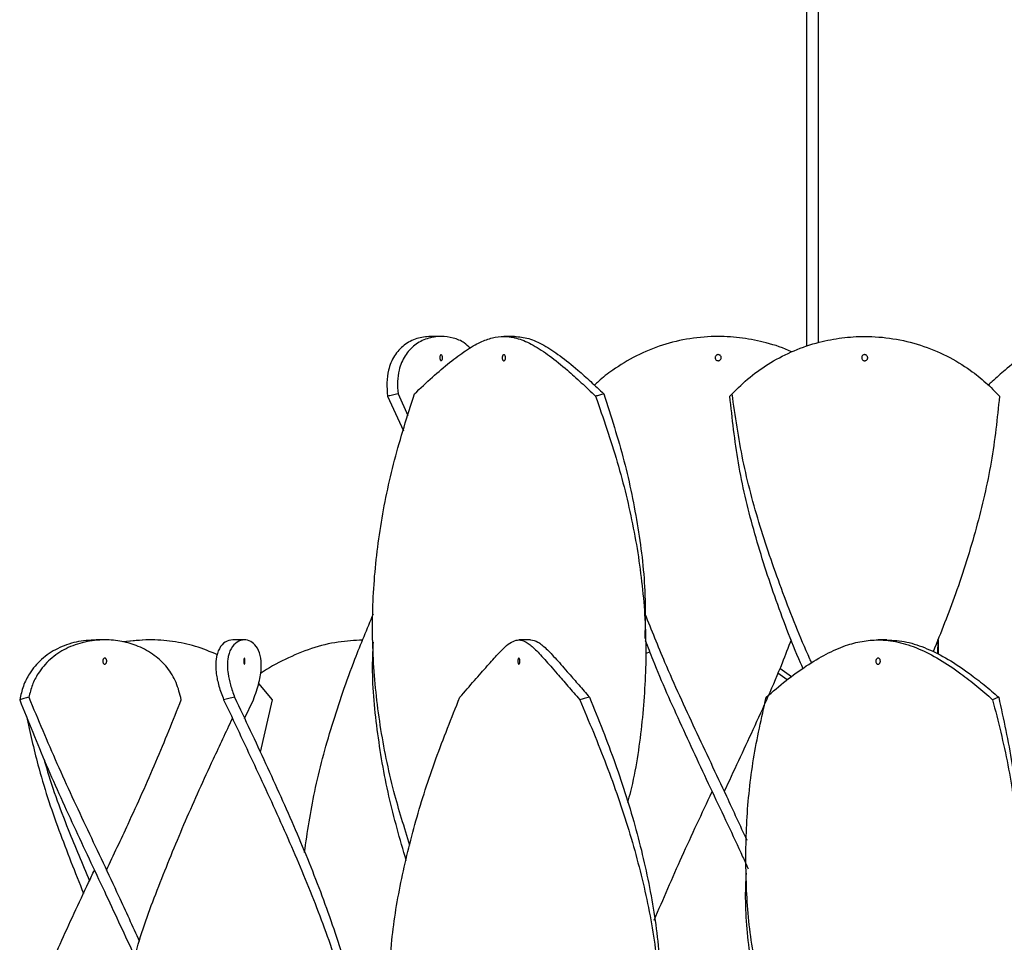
# Model space of a CAD drawing. Header units: millimetres. Extents: x 1128 to 3106, y 573 to 3385.
# Tile 13 of 44: x 1244 to 1406, y 2108 to 2260. Entities that reach past the tile are written whole.
import ezdxf

# ---------------------------------------------------------------- set-up
doc = ezdxf.new("R2010")
doc.units = ezdxf.units.MM

msp = doc.modelspace()

# ---------------------------------------------------------------- linework, layer by layer
at = {"color": 7, "linetype": 'Continuous', "lineweight": 25}
for p, q in [((1373.83, 2279.77), (1373.83, 2206.49)), ((1375.83, 2207.16), (1375.83, 2279.23)), ((1313.6, 2208.15), (1311.87, 2208.15)), ((1325.68, 2208.15), (1323.95, 2208.15)), ((1304.77, 2198.3), (1307.37, 2192.6)), ((1306.49, 2198.69), (1308.13, 2195.15)), ((1258.13, 2158.15), (1256.73, 2158.15)), ((1264.95, 2158.15), (1261.12, 2157.84)), ((1265.45, 2158.15), (1264.95, 2158.15)), ((1281.16, 2158.15), (1279.23, 2158.15)), ((1302.31, 2158.15), (1302.31, 2158.15)), ((1328.35, 2158.15), (1326.41, 2158.15)), ((1347.31, 2158.15), (1347.31, 2158.15)), ((1387.06, 2158.15), (1385.63, 2158.15)), ((1395.39, 2158.15), (1395.39, 2158.15)), ((1395.51, 2158.15), (1395.41, 2155.83)), ((1395.52, 2158.15), (1395.53, 2155.78)), ((1347.98, 2156.19), (1347.29, 2155.83)), ((1370.62, 2151.55), (1369.11, 2152.67)), ((1371.35, 2152.08), (1369.45, 2153.46)), ((1285.81, 2148.3), (1283.53, 2150.99)), ((1281.19, 2145.22), (1282.64, 2148.3)), ((1283.79, 2139.67), (1285.81, 2148.3)), ((1363.85, 2120.22), (1363.85, 2120.22))]:
    msp.add_line(p, q, dxfattribs=at)
at = {"color": 7, "linetype": 'Continuous', "lineweight": 25, "flags": 128}
for points in [[(1279.19, 2145.22), (1279.19, 2145.22), (1279.19, 2145.22)], [(1281.19, 2145.22), (1281.19, 2145.22), (1281.19, 2145.22)], [(1358.27, 2133.15), (1358.27, 2133.15), (1358.27, 2133.15)], [(1360.27, 2133.15), (1360.27, 2133.15), (1360.27, 2133.15)], [(1256.43, 2120.22), (1256.43, 2120.22), (1256.43, 2120.22)], [(1258.43, 2120.22), (1258.43, 2120.22), (1258.43, 2120.22)]]:
    msp.add_lwpolyline(points, dxfattribs=at)
at = {"color": 7, "linetype": 'Continuous', "lineweight": 25}
for points, knots in [([(1311.87, 2208.15), (1311.09, 2208.08), (1309.53, 2207.94), (1307.43, 2206.81), (1305.8, 2205.04), (1304.89, 2202.86), (1304.58, 2200.57), (1304.7, 2199.06), (1304.77, 2198.3)], [0, 0, 0, 0, 0.1818141, 0.3635225, 0.5462366, 0.7289021, 0.8644248, 1, 1, 1, 1]), ([(1318.38, 2206.23), (1318.07, 2206.53), (1317.28, 2207.31), (1315.6, 2207.95), (1313.5, 2208.26), (1311.27, 2207.9), (1309.16, 2206.82), (1307.54, 2205.04), (1306.66, 2202.92), (1306.35, 2200.76), (1306.44, 2199.38), (1306.49, 2198.69)], [0, 0, 0, 0, 0.071776, 0.18409, 0.29644, 0.427188, 0.557858, 0.689266, 0.820636, 0.910304, 1, 1, 1, 1]), ([(1309.2, 2198.69), (1310.19, 2199.63), (1312.19, 2201.51), (1315.03, 2203.93), (1317.67, 2205.9), (1319.99, 2207.24), (1322.05, 2207.99), (1324.09, 2208.25), (1326.29, 2207.9), (1328.75, 2206.82), (1331.45, 2205.03), (1334.12, 2202.86), (1336.69, 2200.57), (1338.28, 2199.06), (1339.07, 2198.3)], [0, 0, 0, 0, 0.086356, 0.172655, 0.259128, 0.345641, 0.419944, 0.494267, 0.586216, 0.678112, 0.770517, 0.862897, 0.931435, 1, 1, 1, 1]), ([(1325.68, 2208.15), (1326.46, 2208.08), (1328.02, 2207.94), (1330.48, 2206.81), (1333.17, 2205.04), (1335.79, 2202.92), (1338.24, 2200.76), (1339.7, 2199.38), (1340.43, 2198.69)], [0, 0, 0, 0, 0.185837, 0.371564, 0.55834, 0.745062, 0.872512, 1, 1, 1, 1]), ([(1371.38, 2205.59), (1371.37, 2205.6), (1370.08, 2206.28), (1367.34, 2207.11), (1363.29, 2207.98), (1359.05, 2208.25), (1354.6, 2207.9), (1350.04, 2206.82), (1345.72, 2205.04), (1342.23, 2202.91), (1340, 2201.21), (1339.1, 2200.33), (1338.89, 2200.12)], [0, 0, 0, 0, 0.00106, 0.126298, 0.239729, 0.353199, 0.485247, 0.617219, 0.749935, 0.882613, 0.973175, 1, 1, 1, 1]), ([(1361.56, 2198.69), (1362.51, 2199.63), (1364.42, 2201.51), (1367.89, 2203.93), (1371.75, 2205.9), (1375.72, 2207.24), (1379.65, 2207.99), (1383.72, 2208.25), (1388.1, 2207.9), (1392.67, 2206.82), (1396.99, 2205.03), (1400.58, 2202.86), (1403.46, 2200.57), (1404.92, 2199.06), (1405.65, 2198.3)], [0, 0, 0, 0, 0.0863563, 0.1726555, 0.2591277, 0.3456406, 0.4199439, 0.494267, 0.5862164, 0.6781124, 0.7705169, 0.8628968, 0.9314351, 1, 1, 1, 1]), ([(1423.62, 2205.61), (1422.78, 2206.14), (1421.18, 2207.17), (1419.03, 2207.96), (1416.91, 2208.26), (1414.68, 2207.9), (1412.22, 2206.82), (1409.53, 2205.04), (1406.9, 2202.91), (1404.97, 2201.21), (1404.02, 2200.33), (1403.81, 2200.13)], [0, 0, 0, 0, 0.125357, 0.238929, 0.352537, 0.484749, 0.616883, 0.749762, 0.882603, 0.973276, 1, 1, 1, 1]), ([(1313.6, 2204.15), (1313.58, 2204.16), (1313.53, 2204.17), (1313.47, 2204.25), (1313.42, 2204.38), (1313.39, 2204.54), (1313.38, 2204.71), (1313.4, 2204.87), (1313.44, 2205.01), (1313.51, 2205.11), (1313.56, 2205.15), (1313.62, 2205.15), (1313.68, 2205.13), (1313.74, 2205.05), (1313.79, 2204.92), (1313.82, 2204.76), (1313.82, 2204.59), (1313.8, 2204.43), (1313.76, 2204.29), (1313.7, 2204.19), (1313.64, 2204.15), (1313.61, 2204.15), (1313.6, 2204.15)], [0, 0, 0, 0, 0.053913, 0.107831, 0.161621, 0.215199, 0.268652, 0.322118, 0.375687, 0.429375, 0.483148, 0.499999, 0.553808, 0.607619, 0.661402, 0.715112, 0.768711, 0.822201, 0.875649, 0.929185, 0.982917, 1, 1, 1, 1]), ([(1323.94, 2205.15), (1323.97, 2205.15), (1324.04, 2205.13), (1324.12, 2205.05), (1324.18, 2204.92), (1324.22, 2204.76), (1324.23, 2204.59), (1324.2, 2204.43), (1324.15, 2204.29), (1324.07, 2204.19), (1323.99, 2204.15), (1323.92, 2204.15), (1323.85, 2204.17), (1323.76, 2204.25), (1323.7, 2204.38), (1323.66, 2204.54), (1323.66, 2204.71), (1323.69, 2204.87), (1323.74, 2205.01), (1323.82, 2205.11), (1323.89, 2205.15), (1323.93, 2205.15), (1323.94, 2205.15)], [0, 0, 0, 0, 0.05381, 0.10762, 0.161404, 0.215113, 0.268713, 0.322202, 0.37565, 0.429186, 0.482918, 0.500001, 0.553914, 0.607832, 0.661623, 0.7152, 0.768653, 0.822119, 0.875689, 0.929376, 0.98315, 1, 1, 1, 1]), ([(1359.27, 2204.15), (1359.22, 2204.16), (1359.1, 2204.17), (1358.95, 2204.25), (1358.84, 2204.38), (1358.78, 2204.54), (1358.77, 2204.71), (1358.82, 2204.87), (1358.92, 2205.01), (1359.06, 2205.11), (1359.18, 2205.15), (1359.31, 2205.15), (1359.44, 2205.13), (1359.59, 2205.05), (1359.71, 2204.92), (1359.77, 2204.76), (1359.78, 2204.59), (1359.73, 2204.43), (1359.63, 2204.29), (1359.49, 2204.19), (1359.37, 2204.15), (1359.29, 2204.15), (1359.27, 2204.15)], [0, 0, 0, 0, 0.0539131, 0.1078306, 0.1616212, 0.2151988, 0.268652, 0.3221179, 0.3756872, 0.429375, 0.4831482, 0.4999987, 0.5538084, 0.607619, 0.6614024, 0.7151118, 0.7687114, 0.8222006, 0.875649, 0.9291846, 0.9829168, 1, 1, 1, 1]), ([(1383.43, 2205.15), (1383.48, 2205.15), (1383.6, 2205.13), (1383.74, 2205.05), (1383.86, 2204.92), (1383.92, 2204.76), (1383.93, 2204.59), (1383.88, 2204.43), (1383.78, 2204.29), (1383.64, 2204.19), (1383.52, 2204.15), (1383.39, 2204.15), (1383.26, 2204.17), (1383.11, 2204.25), (1382.99, 2204.38), (1382.93, 2204.54), (1382.92, 2204.71), (1382.97, 2204.87), (1383.07, 2205.01), (1383.21, 2205.11), (1383.34, 2205.15), (1383.41, 2205.15), (1383.43, 2205.15)], [0, 0, 0, 0, 0.05381, 0.10762, 0.161404, 0.215113, 0.268713, 0.322202, 0.37565, 0.429186, 0.482918, 0.500001, 0.553914, 0.607832, 0.661623, 0.7152, 0.768653, 0.822119, 0.875689, 0.929376, 0.98315, 1, 1, 1, 1]), ([(1308.45, 2124.28), (1307.53, 2127.23), (1305.46, 2133.83), (1303.4, 2144.08), (1302.23, 2155), (1302.25, 2165.92), (1303.46, 2176.85), (1305.72, 2187.77), (1308.04, 2195.05), (1309.2, 2198.69)], [0, 0, 0, 0, 0.119249, 0.266056, 0.412833, 0.55961, 0.706418, 0.853224, 1, 1, 1, 1]), ([(1306.49, 2198.69), (1306.33, 2198.66), (1306.02, 2198.59), (1305.45, 2198.46), (1305.03, 2198.36), (1304.77, 2198.3)], [0, 0, 0, 0, 0.269889, 0.539779, 1, 1, 1, 1]), ([(1340.43, 2198.69), (1340.3, 2198.66), (1340.06, 2198.59), (1339.6, 2198.46), (1339.28, 2198.36), (1339.07, 2198.3)], [0, 0, 0, 0, 0.269889, 0.539779, 1, 1, 1, 1]), ([(1339.07, 2198.3), (1340.32, 2194.68), (1342.82, 2187.44), (1345.45, 2176.58), (1347.06, 2165.72), (1347.54, 2154.87), (1346.76, 2144.01), (1345.62, 2136.17), (1344.48, 2131.94), (1344.32, 2131.34)], [0, 0, 0, 0, 0.162144, 0.324315, 0.486504, 0.648653, 0.810799, 0.97298, 1, 1, 1, 1]), ([(1340.43, 2198.69), (1341.6, 2195.01), (1343.95, 2187.65), (1346.18, 2176.6), (1347.36, 2166.85), (1347.23, 2160.78), (1347.18, 2158.4)], [0, 0, 0, 0, 0.274149, 0.54834, 0.822557, 1, 1, 1, 1]), ([(1361.2, 2198.3), (1361.23, 2198.34), (1361.3, 2198.41), (1361.42, 2198.54), (1361.51, 2198.64), (1361.56, 2198.69)], [0, 0, 0, 0, 0.26989, 0.53978, 1, 1, 1, 1]), ([(1373.25, 2153.46), (1373.12, 2153.76), (1371.37, 2157.72), (1368.49, 2165.35), (1364.97, 2176.33), (1362.38, 2187.32), (1361.59, 2194.64), (1361.2, 2198.3)], [0, 0, 0, 0, 0.020259, 0.265183, 0.510159, 0.755095, 1, 1, 1, 1]), ([(1374.67, 2154.37), (1374.57, 2154.58), (1372.84, 2158.43), (1369.85, 2165.92), (1366.06, 2176.85), (1363.13, 2187.77), (1362.09, 2195.05), (1361.56, 2198.69)], [0, 0, 0, 0, 0.014161, 0.260596, 0.507084, 0.753566, 1, 1, 1, 1]), ([(1405.65, 2198.3), (1405.27, 2194.68), (1404.5, 2187.44), (1401.93, 2176.58), (1398.7, 2166.17), (1395.99, 2159.37), (1394.72, 2156.19)], [0, 0, 0, 0, 0.257819, 0.515682, 0.773573, 1, 1, 1, 1]), ([(1291.06, 2123.14), (1291.56, 2126.48), (1292.6, 2133.46), (1295.5, 2144.08), (1298.83, 2153.84), (1301.4, 2159.97), (1302.44, 2162.46)], [0, 0, 0, 0, 0.254632, 0.532498, 0.810306, 1, 1, 1, 1]), ([(1347.19, 2162.47), (1348.25, 2159.81), (1350.79, 2153.47), (1355.41, 2143.45), (1360.05, 2133.68), (1362.86, 2127.59), (1363.97, 2125.18)], [0, 0, 0, 0, 0.213789, 0.510051, 0.806342, 1, 1, 1, 1]), ([(1256.73, 2158.15), (1255.62, 2158.08), (1253.4, 2157.94), (1250.28, 2156.81), (1247.63, 2155.04), (1245.79, 2152.86), (1244.64, 2150.57), (1244.29, 2149.06), (1244.12, 2148.3)], [0, 0, 0, 0, 0.181814, 0.363523, 0.546237, 0.728902, 0.864425, 1, 1, 1, 1]), ([(1270.75, 2148.3), (1270.51, 2149.26), (1270.04, 2151.17), (1268.52, 2153.66), (1266.38, 2155.7), (1263.81, 2157.14), (1261, 2157.97), (1257.98, 2158.26), (1254.8, 2157.9), (1251.69, 2156.82), (1249.05, 2155.04), (1247.25, 2152.92), (1246.14, 2150.76), (1245.8, 2149.38), (1245.62, 2148.69)], [0, 0, 0, 0, 0.0869072, 0.1737524, 0.2608268, 0.347937, 0.4268354, 0.5057601, 0.5976079, 0.689402, 0.7817139, 0.8739994, 0.9369902, 1, 1, 1, 1]), ([(1276.73, 2155.7), (1275.53, 2156.2), (1273.18, 2157.19), (1269.33, 2157.95), (1265.32, 2158.28), (1262.63, 2157.97), (1261.22, 2157.81)], [0, 0, 0, 0, 0.250487, 0.492761, 0.735114, 1, 1, 1, 1]), ([(1279.23, 2158.15), (1278.81, 2158.08), (1277.98, 2157.94), (1276.96, 2156.81), (1276.4, 2155.04), (1276.42, 2152.86), (1276.9, 2150.57), (1277.46, 2149.06), (1277.74, 2148.3)], [0, 0, 0, 0, 0.1818141, 0.3635225, 0.5462366, 0.7289021, 0.8644248, 1, 1, 1, 1]), ([(1282.64, 2148.3), (1282.99, 2149.26), (1283.68, 2151.17), (1284.04, 2153.66), (1283.85, 2155.7), (1283.19, 2157.14), (1282.23, 2157.97), (1281.1, 2158.26), (1279.91, 2157.9), (1278.89, 2156.82), (1278.33, 2155.04), (1278.36, 2152.92), (1278.81, 2150.76), (1279.31, 2149.38), (1279.55, 2148.69)], [0, 0, 0, 0, 0.086907, 0.173752, 0.260827, 0.347937, 0.426835, 0.50576, 0.597608, 0.689402, 0.781714, 0.873999, 0.93699, 1, 1, 1, 1]), ([(1300.67, 2158.11), (1299.32, 2158.05), (1296.48, 2157.9), (1292.17, 2156.82), (1287.88, 2155.02), (1285.07, 2153.5), (1283.81, 2152.58), (1283.79, 2152.57)], [0, 0, 0, 0, 0.228618, 0.483826, 0.740473, 0.997048, 1, 1, 1, 1]), ([(1307.85, 2121.78), (1306.82, 2125.32), (1304.74, 2132.52), (1302.95, 2143.38), (1302.14, 2151.84), (1302.38, 2156.64), (1302.43, 2157.78)], [0, 0, 0, 0, 0.294946, 0.600057, 0.905137, 1, 1, 1, 1]), ([(1316.68, 2148.69), (1317.5, 2149.63), (1319.14, 2151.51), (1321.25, 2153.93), (1323, 2155.9), (1324.37, 2157.24), (1325.47, 2157.99), (1326.49, 2158.25), (1327.58, 2157.9), (1328.93, 2156.82), (1330.61, 2155.03), (1332.49, 2152.86), (1334.47, 2150.57), (1335.79, 2149.06), (1336.45, 2148.3)], [0, 0, 0, 0, 0.086356, 0.172655, 0.259128, 0.345641, 0.419944, 0.494267, 0.586216, 0.678112, 0.770517, 0.862897, 0.931435, 1, 1, 1, 1]), ([(1328.35, 2158.15), (1328.74, 2158.08), (1329.52, 2157.94), (1330.86, 2156.81), (1332.54, 2155.04), (1334.39, 2152.92), (1336.27, 2150.76), (1337.48, 2149.38), (1338.08, 2148.69)], [0, 0, 0, 0, 0.185837, 0.371564, 0.55834, 0.745062, 0.872512, 1, 1, 1, 1]), ([(1347.26, 2158.07), (1347.66, 2157), (1349.44, 2152.32), (1353.21, 2144.01), (1358.22, 2133.2), (1362.01, 2125.33), (1363.91, 2121.09), (1364.22, 2120.42)], [0, 0, 0, 0, 0.085126, 0.373438, 0.661812, 0.94637, 1, 1, 1, 1]), ([(1360.27, 2133.15), (1361.87, 2136.56), (1365.18, 2143.63), (1368.97, 2152), (1370.86, 2156.95), (1371.35, 2158.24)], [0, 0, 0, 0, 0.4078423, 0.8455655, 1, 1, 1, 1]), ([(1367.17, 2148.69), (1368.27, 2149.63), (1370.46, 2151.51), (1373.8, 2153.93), (1377.09, 2155.9), (1380.15, 2157.24), (1382.99, 2157.99), (1385.84, 2158.25), (1388.91, 2157.9), (1392.26, 2156.82), (1395.73, 2155.03), (1398.97, 2152.86), (1401.92, 2150.57), (1403.65, 2149.06), (1404.51, 2148.3)], [0, 0, 0, 0, 0.086356, 0.172655, 0.259128, 0.345641, 0.419944, 0.494267, 0.586216, 0.678112, 0.770517, 0.862897, 0.931435, 1, 1, 1, 1]), ([(1387.06, 2158.15), (1388.15, 2158.08), (1390.34, 2157.94), (1393.68, 2156.81), (1397.15, 2155.04), (1400.32, 2152.92), (1403.13, 2150.76), (1404.73, 2149.38), (1405.52, 2148.69)], [0, 0, 0, 0, 0.185837, 0.371564, 0.55834, 0.745062, 0.872512, 1, 1, 1, 1]), ([(1258.14, 2154.15), (1258.1, 2154.16), (1258.03, 2154.17), (1257.93, 2154.25), (1257.85, 2154.38), (1257.81, 2154.54), (1257.8, 2154.71), (1257.83, 2154.87), (1257.9, 2155.01), (1257.99, 2155.11), (1258.07, 2155.15), (1258.16, 2155.15), (1258.25, 2155.13), (1258.35, 2155.05), (1258.42, 2154.92), (1258.47, 2154.76), (1258.47, 2154.59), (1258.44, 2154.43), (1258.37, 2154.29), (1258.28, 2154.19), (1258.2, 2154.15), (1258.15, 2154.15), (1258.14, 2154.15)], [0, 0, 0, 0, 0.053913, 0.107831, 0.161621, 0.215199, 0.268652, 0.322118, 0.375687, 0.429375, 0.483148, 0.499999, 0.553808, 0.607619, 0.661402, 0.715112, 0.768711, 0.822201, 0.875649, 0.929185, 0.982917, 1, 1, 1, 1]), ([(1281.16, 2154.15), (1281.15, 2154.16), (1281.13, 2154.17), (1281.1, 2154.25), (1281.08, 2154.38), (1281.06, 2154.54), (1281.06, 2154.71), (1281.07, 2154.87), (1281.09, 2155.01), (1281.11, 2155.11), (1281.14, 2155.15), (1281.17, 2155.15), (1281.19, 2155.13), (1281.22, 2155.05), (1281.25, 2154.92), (1281.26, 2154.76), (1281.26, 2154.59), (1281.25, 2154.43), (1281.23, 2154.29), (1281.2, 2154.19), (1281.18, 2154.15), (1281.16, 2154.15), (1281.16, 2154.15)], [0, 0, 0, 0, 0.0539131, 0.1078306, 0.1616212, 0.2151988, 0.268652, 0.3221179, 0.3756872, 0.429375, 0.4831482, 0.4999987, 0.5538084, 0.607619, 0.6614024, 0.7151118, 0.7687114, 0.8222006, 0.875649, 0.9291846, 0.9829168, 1, 1, 1, 1]), ([(1326.41, 2155.15), (1326.43, 2155.15), (1326.46, 2155.13), (1326.51, 2155.05), (1326.55, 2154.92), (1326.57, 2154.76), (1326.57, 2154.59), (1326.56, 2154.43), (1326.53, 2154.29), (1326.48, 2154.19), (1326.44, 2154.15), (1326.4, 2154.15), (1326.35, 2154.17), (1326.3, 2154.25), (1326.27, 2154.38), (1326.25, 2154.54), (1326.25, 2154.71), (1326.26, 2154.87), (1326.3, 2155.01), (1326.34, 2155.11), (1326.38, 2155.15), (1326.4, 2155.15), (1326.41, 2155.15)], [0, 0, 0, 0, 0.05381, 0.10762, 0.161404, 0.215113, 0.268713, 0.322202, 0.37565, 0.429186, 0.482918, 0.500001, 0.553914, 0.607832, 0.661623, 0.7152, 0.768653, 0.822119, 0.875689, 0.929376, 0.98315, 1, 1, 1, 1]), ([(1385.63, 2155.15), (1385.67, 2155.15), (1385.76, 2155.13), (1385.87, 2155.05), (1385.96, 2154.92), (1386.01, 2154.76), (1386.01, 2154.59), (1385.98, 2154.43), (1385.9, 2154.29), (1385.8, 2154.19), (1385.7, 2154.15), (1385.6, 2154.15), (1385.5, 2154.17), (1385.39, 2154.25), (1385.3, 2154.38), (1385.26, 2154.54), (1385.25, 2154.71), (1385.29, 2154.87), (1385.36, 2155.01), (1385.47, 2155.11), (1385.56, 2155.15), (1385.62, 2155.15), (1385.63, 2155.15)], [0, 0, 0, 0, 0.0538097, 0.1076203, 0.1614037, 0.2151131, 0.2687127, 0.3222019, 0.3756503, 0.429186, 0.4829181, 0.5000013, 0.5539144, 0.607832, 0.6616226, 0.7152001, 0.7686534, 0.8221192, 0.8756885, 0.9293763, 0.9831495, 1, 1, 1, 1]), ([(1245.62, 2148.69), (1245.49, 2148.66), (1245.22, 2148.59), (1244.72, 2148.46), (1244.35, 2148.36), (1244.12, 2148.3)], [0, 0, 0, 0, 0.269889, 0.539779, 1, 1, 1, 1]), ([(1244.12, 2148.3), (1245.55, 2144.72), (1248.4, 2137.55), (1253.32, 2126.8), (1258.28, 2116.34), (1261.47, 2109.45), (1263, 2106.15)], [0, 0, 0, 0, 0.254943, 0.50994, 0.764947, 1, 1, 1, 1]), ([(1245.62, 2148.69), (1247.14, 2145.06), (1250.18, 2137.79), (1255.27, 2126.89), (1259.93, 2117.12), (1262.71, 2110.99), (1263.84, 2108.49)], [0, 0, 0, 0, 0.271119, 0.542295, 0.813471, 1, 1, 1, 1]), ([(1258.43, 2120.22), (1259.62, 2122.75), (1262.42, 2128.7), (1266.67, 2138.06), (1269.39, 2144.88), (1270.75, 2148.3)], [0, 0, 0, 0, 0.27035, 0.635241, 1, 1, 1, 1]), ([(1279.55, 2148.69), (1279.39, 2148.66), (1279.07, 2148.59), (1278.46, 2148.46), (1278.02, 2148.36), (1277.74, 2148.3)], [0, 0, 0, 0, 0.269889, 0.539779, 1, 1, 1, 1]), ([(1277.74, 2148.3), (1279.44, 2144.72), (1282.82, 2137.55), (1287.8, 2126.8), (1292.38, 2116.06), (1296.35, 2105.31), (1299.5, 2094.56), (1301.65, 2084.02), (1302.71, 2073.68), (1302.84, 2064.19), (1302.15, 2058.07), (1301.84, 2055.33)], [0, 0, 0, 0, 0.1155871, 0.2311987, 0.3468147, 0.4624029, 0.5779965, 0.6936205, 0.8026133, 0.911603, 1, 1, 1, 1]), ([(1279.55, 2148.69), (1281.27, 2145.06), (1284.7, 2137.79), (1289.63, 2126.89), (1294.06, 2115.99), (1297.77, 2105.09), (1300.59, 2094.19), (1302.23, 2083.5), (1302.87, 2075.51), (1302.64, 2071.15), (1302.59, 2070.22)], [0, 0, 0, 0, 0.138898, 0.277824, 0.416751, 0.555649, 0.694549, 0.833479, 0.964465, 1, 1, 1, 1]), ([(1305.04, 2101.2), (1305.13, 2103.47), (1305.35, 2109.14), (1306.84, 2118.19), (1309.31, 2128.36), (1312.6, 2138.53), (1315.32, 2145.3), (1316.68, 2148.69)], [0, 0, 0, 0, 0.143677, 0.357767, 0.571813, 0.785941, 1, 1, 1, 1]), ([(1338.08, 2148.69), (1337.94, 2148.66), (1337.64, 2148.59), (1337.1, 2148.46), (1336.7, 2148.36), (1336.45, 2148.3)], [0, 0, 0, 0, 0.269889, 0.539779, 1, 1, 1, 1]), ([(1336.45, 2148.3), (1337.96, 2144.72), (1340.96, 2137.55), (1344.66, 2126.8), (1347.52, 2116.06), (1349.35, 2105.31), (1350.08, 2094.56), (1349.67, 2084.02), (1348.22, 2073.68), (1345.87, 2063.55), (1342.66, 2053.42), (1339.52, 2045.06), (1337.35, 2040.08), (1336.65, 2038.48)], [0, 0, 0, 0, 0.097847, 0.195715, 0.293587, 0.391435, 0.489288, 0.587166, 0.679431, 0.771693, 0.863985, 0.956241, 1, 1, 1, 1]), ([(1338.08, 2148.69), (1339.54, 2145.06), (1342.44, 2137.79), (1345.88, 2126.89), (1348.37, 2115.99), (1349.8, 2105.57), (1349.82, 2098.77), (1349.82, 2095.61)], [0, 0, 0, 0, 0.205345, 0.410732, 0.61612, 0.821465, 1, 1, 1, 1]), ([(1365.75, 2103.07), (1365.42, 2104.72), (1364.42, 2109.76), (1363.77, 2118.19), (1363.84, 2128.36), (1364.91, 2138.53), (1366.42, 2145.3), (1367.17, 2148.69)], [0, 0, 0, 0, 0.108463, 0.331357, 0.554205, 0.777138, 1, 1, 1, 1]), ([(1404.51, 2148.3), (1405.42, 2144.72), (1407.24, 2137.55), (1408.67, 2126.8), (1409.04, 2116.06), (1408.25, 2105.31), (1406.37, 2094.56), (1403.47, 2084.02), (1401.15, 2076.98), (1399.75, 2073.53), (1399.71, 2073.45)], [0, 0, 0, 0, 0.143563, 0.287156, 0.430754, 0.574318, 0.717889, 0.861498, 0.99687, 1, 1, 1, 1]), ([(1405.52, 2148.69), (1405.43, 2148.66), (1405.25, 2148.59), (1404.91, 2148.46), (1404.67, 2148.36), (1404.51, 2148.3)], [0, 0, 0, 0, 0.269889, 0.539779, 1, 1, 1, 1]), ([(1405.52, 2148.69), (1406.32, 2145.06), (1407.9, 2137.79), (1408.92, 2128.3), (1408.77, 2122.44), (1408.71, 2120.22)], [0, 0, 0, 0, 0.382786, 0.76565, 1, 1, 1, 1]), ([(1245.22, 2145.59), (1245.82, 2142.91), (1247.2, 2136.65), (1250.42, 2126.92), (1253.25, 2119.86), (1254.65, 2116.39)], [0, 0, 0, 0, 0.27528, 0.643369, 1, 1, 1, 1]), ([(1263.17, 2106.22), (1263.33, 2106.82), (1264.44, 2110.81), (1267.23, 2118.19), (1271.4, 2128.36), (1275.5, 2137.37), (1278.15, 2142.99), (1279.2, 2145.22)], [0, 0, 0, 0, 0.046344, 0.307066, 0.567734, 0.828502, 1, 1, 1, 1]), ([(1248.14, 2138.46), (1248.2, 2138.24), (1249.23, 2134.38), (1251.73, 2127.71), (1254.43, 2121.27), (1255.6, 2118.46)], [0, 0, 0, 0, 0.033425, 0.578335, 1, 1, 1, 1]), ([(1348.72, 2111.97), (1350.22, 2115.46), (1353.25, 2122.52), (1356.6, 2129.58), (1358.27, 2133.15), (1358.27, 2133.15)], [0, 0, 0, 0, 0.493979, 0.999993, 1, 1, 1, 1]), ([(1246.92, 2099.1), (1248.19, 2102.08), (1250.9, 2108.44), (1254.2, 2115.48), (1256.12, 2119.54), (1256.43, 2120.22)], [0, 0, 0, 0, 0.4224421, 0.9039868, 1, 1, 1, 1]), ([(1365.12, 2102.63), (1364.86, 2104.2), (1364.04, 2109.18), (1363.67, 2114.88), (1363.89, 2119.01), (1363.92, 2119.73)], [0, 0, 0, 0, 0.274698, 0.873624, 1, 1, 1, 1])]:
    msp.add_open_spline(points, degree=3, knots=knots, dxfattribs=at)

doc.saveas('drawing.dxf')
